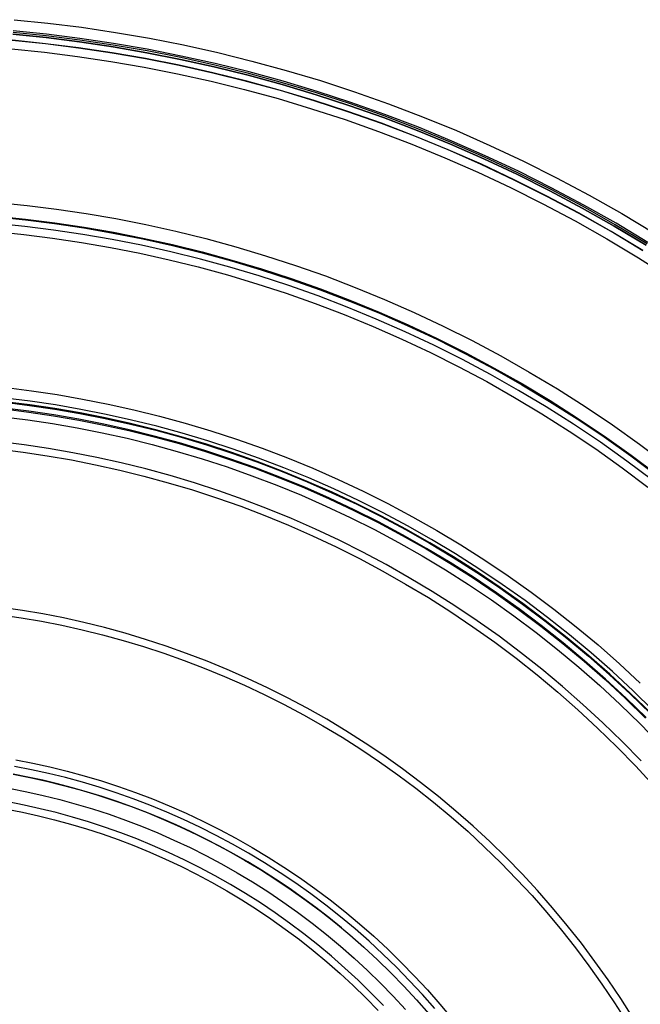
# Model space of a CAD drawing. Header units: millimetres. Extents: x 9981 to 10381, y 6395 to 6795.
# Tile 24 of 25: x 10199 to 10284, y 6660 to 6794. Entities that reach past the tile are written whole.
import ezdxf

# ---------------------------------------------------------------- set-up
doc = ezdxf.new("R2010")
doc.units = ezdxf.units.MM
doc.header["$MEASUREMENT"] = 0
for name, color, linetype in [('0 filanca', 1, 'Continuous'), ('0 filanca2', 6, 'Continuous'), ('0 riflettore', 140, 'Continuous')]:
    doc.layers.add(name, color=color, linetype=linetype)

msp = doc.modelspace()

# ---------------------------------------------------------------- linework, layer by layer
at = {"layer": '0 filanca', "lineweight": -3}
for points in [[(10284.8, 6763.4), (10280.47, 6766), (10276.09, 6768.48), (10271.67, 6770.84), (10267.2, 6773.08), (10262.7, 6775.19), (10258.17, 6777.19), (10253.61, 6779.06), (10249.03, 6780.8), (10244.44, 6782.43), (10239.83, 6783.93), (10235.21, 6785.32), (10230.59, 6786.58), (10225.97, 6787.72), (10221.36, 6788.74), (10216.76, 6789.65), (10212.17, 6790.45), (10207.6, 6791.13), (10203.05, 6791.7), (10198.52, 6792.16)], [(10284.8, 6763.4), (10280.47, 6766), (10276.09, 6768.48), (10271.67, 6770.84), (10267.2, 6773.08), (10262.7, 6775.19), (10258.17, 6777.19), (10253.61, 6779.06), (10249.03, 6780.8), (10244.44, 6782.43), (10239.83, 6783.93), (10235.21, 6785.32), (10230.59, 6786.58), (10225.97, 6787.72), (10221.36, 6788.74), (10216.76, 6789.65), (10212.17, 6790.45), (10207.6, 6791.13), (10203.05, 6791.7), (10198.52, 6792.16)], [(10284.93, 6763.6), (10280.59, 6766.21), (10276.21, 6768.69), (10271.78, 6771.05), (10267.31, 6773.29), (10262.8, 6775.41), (10258.26, 6777.41), (10253.7, 6779.28), (10249.11, 6781.03), (10244.51, 6782.66), (10239.9, 6784.16), (10235.28, 6785.55), (10230.65, 6786.81), (10226.03, 6787.95), (10221.41, 6788.98), (10216.8, 6789.89), (10212.21, 6790.68), (10207.63, 6791.36), (10203.07, 6791.93), (10198.54, 6792.4)], [(10285.05, 6763.79), (10280.71, 6766.4), (10276.32, 6768.88), (10271.88, 6771.25), (10267.41, 6773.49), (10262.89, 6775.61), (10258.35, 6777.61), (10253.78, 6779.49), (10249.19, 6781.24), (10244.58, 6782.87), (10239.96, 6784.38), (10235.34, 6785.76), (10230.71, 6787.03), (10226.08, 6788.17), (10221.46, 6789.2), (10216.84, 6790.11), (10212.24, 6790.9), (10207.66, 6791.59), (10203.1, 6792.16), (10198.56, 6792.62)], [(10284.35, 6762.67), (10280.04, 6765.26), (10275.68, 6767.72), (10271.27, 6770.07), (10266.83, 6772.3), (10262.35, 6774.41), (10257.83, 6776.39), (10253.29, 6778.26), (10248.73, 6780), (10244.16, 6781.61), (10239.57, 6783.11), (10234.97, 6784.49), (10230.37, 6785.74), (10225.78, 6786.88), (10221.18, 6787.9), (10216.6, 6788.81), (10212.03, 6789.6), (10207.48, 6790.27), (10202.95, 6790.84), (10198.44, 6791.3)], [(10284.37, 6762.7), (10280.06, 6765.29), (10275.7, 6767.76), (10271.29, 6770.11), (10266.84, 6772.33), (10262.36, 6774.44), (10257.85, 6776.43), (10253.31, 6778.29), (10248.75, 6780.03), (10244.17, 6781.65), (10239.58, 6783.15), (10234.98, 6784.52), (10230.38, 6785.78), (10225.78, 6786.92), (10221.19, 6787.94), (10216.61, 6788.84), (10212.04, 6789.63), (10207.48, 6790.31), (10202.95, 6790.88), (10198.45, 6791.34)], [(10286.27, 6732.04), (10282.7, 6734.71), (10279.08, 6737.28), (10275.4, 6739.76), (10271.66, 6742.13), (10267.88, 6744.4), (10264.05, 6746.57), (10260.19, 6748.63), (10256.29, 6750.59), (10252.35, 6752.44), (10248.39, 6754.18), (10244.41, 6755.81), (10240.41, 6757.34), (10236.39, 6758.76), (10232.36, 6760.07), (10228.33, 6761.28), (10224.3, 6762.38), (10220.26, 6763.38), (10216.23, 6764.28), (10212.21, 6765.07), (10208.2, 6765.76), (10204.2, 6766.36), (10200.23, 6766.86), (10196.27, 6767.26)], [(10196.28, 6767.37), (10200.24, 6766.97), (10204.22, 6766.47), (10208.22, 6765.88), (10212.23, 6765.18), (10216.25, 6764.39), (10220.29, 6763.49), (10224.32, 6762.49), (10228.36, 6761.39), (10232.4, 6760.18), (10236.43, 6758.87), (10240.45, 6757.45), (10244.45, 6755.92), (10248.44, 6754.28), (10252.4, 6752.54), (10256.34, 6750.69), (10260.24, 6748.73), (10264.11, 6746.67), (10267.94, 6744.5), (10271.72, 6742.23), (10275.46, 6739.85), (10279.14, 6737.38), (10282.77, 6734.8), (10286.34, 6732.13)], [(10285.72, 6731.33), (10282.18, 6733.98), (10278.57, 6736.55), (10274.91, 6739.01), (10271.19, 6741.37), (10267.43, 6743.63), (10263.62, 6745.78), (10259.78, 6747.83), (10255.89, 6749.78), (10251.98, 6751.62), (10248.04, 6753.35), (10244.08, 6754.98), (10240.1, 6756.5), (10236.1, 6757.91), (10232.1, 6759.22), (10228.08, 6760.42), (10224.07, 6761.52), (10220.06, 6762.51), (10216.05, 6763.4), (10212.05, 6764.19), (10208.06, 6764.88), (10204.08, 6765.47), (10200.13, 6765.96), (10196.19, 6766.37)], [(10285.38, 6699.61), (10282.64, 6702.28), (10279.83, 6704.88), (10276.95, 6707.41), (10274.01, 6709.86), (10271.02, 6712.23), (10267.97, 6714.51), (10264.87, 6716.72), (10261.72, 6718.83), (10258.52, 6720.86), (10255.29, 6722.81), (10252.01, 6724.66), (10248.7, 6726.42), (10245.37, 6728.1), (10242, 6729.68), (10238.61, 6731.17), (10235.21, 6732.57), (10231.78, 6733.87), (10228.35, 6735.09), (10224.9, 6736.21), (10221.45, 6737.25), (10218, 6738.19), (10214.55, 6739.04), (10211.1, 6739.81), (10207.66, 6740.49), (10204.23, 6741.08), (10200.81, 6741.59), (10197.41, 6742.01)], [(10285.38, 6699.61), (10282.64, 6702.28), (10279.83, 6704.88), (10276.95, 6707.41), (10274.01, 6709.86), (10271.02, 6712.23), (10267.97, 6714.51), (10264.87, 6716.72), (10261.72, 6718.83), (10258.52, 6720.86), (10255.29, 6722.81), (10252.01, 6724.66), (10248.7, 6726.42), (10245.37, 6728.1), (10242, 6729.68), (10238.61, 6731.17), (10235.21, 6732.57), (10231.78, 6733.87), (10228.35, 6735.09), (10224.9, 6736.21), (10221.45, 6737.25), (10218, 6738.19), (10214.55, 6739.04), (10211.1, 6739.81), (10207.66, 6740.49), (10204.23, 6741.08), (10200.81, 6741.59), (10197.41, 6742.01)], [(10285.43, 6699.66), (10282.69, 6702.34), (10279.87, 6704.94), (10277, 6707.46), (10274.06, 6709.91), (10271.06, 6712.28), (10268.01, 6714.57), (10264.91, 6716.77), (10261.76, 6718.89), (10258.56, 6720.93), (10255.32, 6722.87), (10252.05, 6724.72), (10248.74, 6726.49), (10245.4, 6728.16), (10242.03, 6729.74), (10238.64, 6731.23), (10235.23, 6732.63), (10231.81, 6733.94), (10228.37, 6735.16), (10224.92, 6736.28), (10221.47, 6737.31), (10218.02, 6738.26), (10214.56, 6739.11), (10211.11, 6739.88), (10207.67, 6740.56), (10204.24, 6741.15), (10200.82, 6741.66), (10197.42, 6742.09)], [(10285.78, 6700.01), (10283.03, 6702.69), (10280.2, 6705.3), (10277.32, 6707.84), (10274.37, 6710.3), (10271.36, 6712.67), (10268.3, 6714.97), (10265.19, 6717.18), (10262.03, 6719.31), (10258.82, 6721.35), (10255.57, 6723.3), (10252.28, 6725.16), (10248.96, 6726.93), (10245.61, 6728.61), (10242.24, 6730.19), (10238.84, 6731.69), (10235.42, 6733.09), (10231.98, 6734.4), (10228.53, 6735.62), (10225.07, 6736.75), (10221.61, 6737.79), (10218.14, 6738.74), (10214.68, 6739.59), (10211.22, 6740.36), (10207.76, 6741.04), (10204.32, 6741.64), (10200.89, 6742.15), (10197.47, 6742.58)], [(10197.31, 6741.11), (10200.69, 6740.68), (10204.08, 6740.18), (10207.49, 6739.59), (10210.91, 6738.91), (10214.34, 6738.15), (10217.77, 6737.3), (10221.2, 6736.37), (10224.63, 6735.34), (10228.05, 6734.22), (10231.47, 6733.01), (10234.87, 6731.72), (10238.26, 6730.33), (10241.62, 6728.85), (10244.97, 6727.27), (10248.28, 6725.61), (10251.57, 6723.86), (10254.82, 6722.02), (10258.04, 6720.09), (10261.22, 6718.07), (10264.35, 6715.96), (10267.43, 6713.77), (10270.46, 6711.5), (10273.44, 6709.15), (10276.36, 6706.72), (10279.21, 6704.21), (10282.01, 6701.62), (10284.73, 6698.96)], [(10284.81, 6699.03), (10282.08, 6701.69), (10279.28, 6704.28), (10276.42, 6706.79), (10273.5, 6709.23), (10270.52, 6711.58), (10267.49, 6713.86), (10264.4, 6716.05), (10261.27, 6718.15), (10258.09, 6720.17), (10254.88, 6722.1), (10251.62, 6723.95), (10248.33, 6725.7), (10245.01, 6727.37), (10241.67, 6728.94), (10238.3, 6730.42), (10234.91, 6731.81), (10231.5, 6733.11), (10228.09, 6734.32), (10224.66, 6735.44), (10221.23, 6736.46), (10217.79, 6737.4), (10214.36, 6738.25), (10210.93, 6739.01), (10207.51, 6739.69), (10204.1, 6740.28), (10200.7, 6740.78), (10197.32, 6741.21)], [(10284.11, 6693.12), (10281.53, 6695.76), (10278.89, 6698.34), (10276.18, 6700.84), (10273.41, 6703.27), (10270.58, 6705.63), (10267.7, 6707.91), (10264.76, 6710.12), (10261.77, 6712.24), (10258.74, 6714.28), (10255.66, 6716.23), (10252.54, 6718.1), (10249.39, 6719.89), (10246.2, 6721.59), (10242.99, 6723.2), (10239.75, 6724.72), (10236.49, 6726.16), (10233.2, 6727.5), (10229.91, 6728.76), (10226.6, 6729.93), (10223.28, 6731.02), (10219.95, 6732.01), (10216.63, 6732.92), (10213.3, 6733.74), (10209.98, 6734.48), (10206.67, 6735.13), (10203.36, 6735.71), (10200.07, 6736.2), (10196.8, 6736.61)], [(10196.68, 6735.61), (10199.94, 6735.21), (10203.21, 6734.72), (10206.49, 6734.15), (10209.78, 6733.5), (10213.08, 6732.77), (10216.38, 6731.95), (10219.68, 6731.05), (10222.98, 6730.06), (10226.27, 6728.99), (10229.56, 6727.83), (10232.84, 6726.58), (10236.09, 6725.24), (10239.33, 6723.81), (10242.55, 6722.3), (10245.75, 6720.7), (10248.91, 6719.01), (10252.04, 6717.24), (10255.13, 6715.38), (10258.19, 6713.44), (10261.2, 6711.42), (10264.17, 6709.31), (10267.09, 6707.12), (10269.95, 6704.86), (10272.76, 6702.51), (10275.51, 6700.1), (10278.2, 6697.61), (10280.82, 6695.05), (10283.38, 6692.43), (10285.87, 6689.74)], [(10282.99, 6658.14), (10281.34, 6660.74), (10279.62, 6663.29), (10277.83, 6665.81), (10275.98, 6668.29), (10274.05, 6670.72), (10272.06, 6673.11), (10270.01, 6675.45), (10267.9, 6677.73), (10265.73, 6679.96), (10263.5, 6682.13), (10261.22, 6684.24), (10258.88, 6686.29), (10256.5, 6688.28), (10254.06, 6690.2), (10251.59, 6692.06), (10249.07, 6693.85), (10246.51, 6695.57), (10243.91, 6697.22), (10241.28, 6698.8), (10238.63, 6700.3), (10235.94, 6701.74), (10233.23, 6703.09), (10230.5, 6704.38), (10227.74, 6705.59), (10224.98, 6706.72), (10222.2, 6707.79), (10219.41, 6708.77), (10216.61, 6709.69), (10213.8, 6710.52), (10211, 6711.29), (10208.2, 6711.98), (10205.4, 6712.61), (10202.6, 6713.16), (10199.82, 6713.64), (10197.04, 6714.05)], [(10196.9, 6713.05), (10199.65, 6712.64), (10202.42, 6712.16), (10205.19, 6711.61), (10207.96, 6711), (10210.74, 6710.31), (10213.53, 6709.55), (10216.3, 6708.72), (10219.08, 6707.81), (10221.85, 6706.83), (10224.6, 6705.78), (10227.35, 6704.65), (10230.08, 6703.45), (10232.78, 6702.18), (10235.47, 6700.83), (10238.14, 6699.41), (10240.77, 6697.92), (10243.38, 6696.36), (10245.95, 6694.72), (10248.49, 6693.02), (10250.99, 6691.24), (10253.44, 6689.4), (10255.85, 6687.49), (10258.22, 6685.52), (10260.54, 6683.49), (10262.8, 6681.39), (10265.01, 6679.24), (10267.16, 6677.03), (10269.26, 6674.77), (10271.29, 6672.45), (10273.26, 6670.08), (10275.17, 6667.67), (10277.01, 6665.22), (10278.79, 6662.72), (10280.49, 6660.18), (10282.13, 6657.61)], [(10256.01, 6659.38), (10254.32, 6661.3), (10252.58, 6663.18), (10250.79, 6665.02), (10248.95, 6666.81), (10247.07, 6668.55), (10245.15, 6670.24), (10243.18, 6671.88), (10241.18, 6673.47), (10239.13, 6675), (10237.06, 6676.47), (10234.95, 6677.89), (10232.81, 6679.25), (10230.64, 6680.55), (10228.45, 6681.79), (10226.24, 6682.97), (10224, 6684.09), (10221.75, 6685.15), (10219.48, 6686.15), (10217.2, 6687.09), (10214.91, 6687.96), (10212.61, 6688.77), (10210.3, 6689.53), (10207.99, 6690.22), (10205.68, 6690.85), (10203.37, 6691.42), (10201.06, 6691.93), (10198.76, 6692.39)], [(10243.31, 6670.38), (10241.56, 6671.79), (10239.79, 6673.17), (10237.98, 6674.49), (10236.15, 6675.78), (10234.3, 6677.02), (10232.42, 6678.22), (10230.52, 6679.37), (10228.6, 6680.47), (10226.67, 6681.52), (10224.71, 6682.53), (10222.74, 6683.5), (10220.76, 6684.41), (10218.77, 6685.28), (10216.76, 6686.09), (10214.75, 6686.86), (10212.73, 6687.59), (10210.71, 6688.26), (10208.68, 6688.89), (10206.65, 6689.47), (10204.62, 6690), (10202.59, 6690.49), (10200.56, 6690.93), (10198.54, 6691.33)], [(10198.56, 6691.32), (10200.84, 6690.87), (10203.12, 6690.37), (10205.41, 6689.8), (10207.69, 6689.18), (10209.98, 6688.49), (10212.26, 6687.75), (10214.54, 6686.94), (10216.8, 6686.08), (10219.06, 6685.15), (10221.3, 6684.16), (10223.53, 6683.12), (10225.74, 6682.01), (10227.93, 6680.84), (10230.1, 6679.61), (10232.24, 6678.33), (10234.36, 6676.98), (10236.44, 6675.58), (10238.5, 6674.12), (10240.51, 6672.61), (10242.5, 6671.04), (10244.44, 6669.42), (10246.35, 6667.75), (10248.21, 6666.02), (10250.03, 6664.25), (10251.8, 6662.44), (10253.52, 6660.58), (10255.19, 6658.67)], [(10249.01, 6659.79), (10247.31, 6661.54), (10245.56, 6663.24), (10243.77, 6664.89), (10241.94, 6666.5), (10240.08, 6668.06), (10238.17, 6669.56), (10236.23, 6671.02), (10234.26, 6672.42), (10232.25, 6673.77), (10230.22, 6675.06), (10228.16, 6676.29), (10226.08, 6677.47), (10223.97, 6678.59), (10221.85, 6679.66), (10219.71, 6680.67), (10217.55, 6681.61), (10215.39, 6682.5), (10213.21, 6683.33), (10211.02, 6684.11), (10208.83, 6684.82), (10206.64, 6685.48), (10204.44, 6686.08), (10202.24, 6686.62), (10200.05, 6687.11), (10197.86, 6687.54)], [(10197.68, 6686.56), (10199.85, 6686.14), (10202.02, 6685.66), (10204.19, 6685.12), (10206.36, 6684.52), (10208.54, 6683.87), (10210.7, 6683.17), (10212.87, 6682.4), (10215.02, 6681.58), (10217.17, 6680.7), (10219.3, 6679.76), (10221.42, 6678.77), (10223.52, 6677.71), (10225.6, 6676.6), (10227.66, 6675.44), (10229.7, 6674.21), (10231.71, 6672.93), (10233.69, 6671.6), (10235.64, 6670.21), (10237.56, 6668.78), (10239.45, 6667.28), (10241.3, 6665.74), (10243.11, 6664.15), (10244.88, 6662.52), (10246.6, 6660.83), (10248.29, 6659.11)]]:
    msp.add_lwpolyline(points, dxfattribs=at)
at = {"layer": '0 filanca2', "lineweight": -3}
for points in [[(10198.7, 6794.15), (10203.27, 6793.68), (10207.87, 6793.11), (10212.49, 6792.42), (10217.12, 6791.62), (10221.77, 6790.7), (10226.43, 6789.67), (10231.09, 6788.51), (10235.76, 6787.24), (10240.42, 6785.84), (10245.08, 6784.32), (10249.72, 6782.68), (10254.35, 6780.92), (10258.95, 6779.03), (10263.53, 6777.01), (10268.08, 6774.88), (10272.59, 6772.61), (10277.06, 6770.23), (10281.48, 6767.73), (10285.85, 6765.1)], [(10198.52, 6792.16), (10203.05, 6791.7), (10207.6, 6791.13), (10212.17, 6790.45), (10216.76, 6789.65), (10221.36, 6788.74), (10225.97, 6787.72), (10230.59, 6786.58), (10235.21, 6785.32), (10239.83, 6783.93), (10244.44, 6782.43), (10249.03, 6780.8), (10253.61, 6779.06), (10258.17, 6777.19), (10262.7, 6775.19), (10267.2, 6773.08), (10271.67, 6770.84), (10276.09, 6768.48), (10280.47, 6766), (10284.8, 6763.4)], [(10198.52, 6792.16), (10203.05, 6791.7), (10207.6, 6791.13), (10212.17, 6790.45), (10216.76, 6789.65), (10221.36, 6788.74), (10225.97, 6787.72), (10230.59, 6786.58), (10235.21, 6785.32), (10239.83, 6783.93), (10244.44, 6782.43), (10249.03, 6780.8), (10253.61, 6779.06), (10258.17, 6777.19), (10262.7, 6775.19), (10267.2, 6773.08), (10271.67, 6770.84), (10276.09, 6768.48), (10280.47, 6766), (10284.8, 6763.4)], [(10198.34, 6790.17), (10202.82, 6789.71), (10207.33, 6789.15), (10211.85, 6788.47), (10216.39, 6787.69), (10220.95, 6786.79), (10225.52, 6785.77), (10230.09, 6784.64), (10234.66, 6783.39), (10239.23, 6782.02), (10243.79, 6780.54), (10248.34, 6778.93), (10252.88, 6777.2), (10257.39, 6775.34), (10261.87, 6773.37), (10266.33, 6771.28), (10270.75, 6769.06), (10275.13, 6766.73), (10279.47, 6764.27), (10283.75, 6761.7), (10287.98, 6759.01)], [(10196.45, 6769.25), (10200.45, 6768.84), (10204.48, 6768.34), (10208.52, 6767.74), (10212.57, 6767.04), (10216.64, 6766.23), (10220.72, 6765.33), (10224.8, 6764.32), (10228.88, 6763.2), (10232.96, 6761.98), (10237.04, 6760.65), (10241.1, 6759.22), (10245.15, 6757.67), (10249.17, 6756.02), (10253.18, 6754.26), (10257.16, 6752.39), (10261.11, 6750.41), (10265.02, 6748.32), (10268.89, 6746.13), (10272.71, 6743.83), (10276.49, 6741.43), (10280.22, 6738.93), (10283.88, 6736.32), (10287.49, 6733.62)], [(10196.27, 6767.26), (10200.23, 6766.86), (10204.2, 6766.36), (10208.2, 6765.76), (10212.21, 6765.07), (10216.23, 6764.28), (10220.26, 6763.38), (10224.3, 6762.38), (10228.33, 6761.28), (10232.36, 6760.07), (10236.39, 6758.76), (10240.41, 6757.34), (10244.41, 6755.81), (10248.39, 6754.18), (10252.35, 6752.44), (10256.29, 6750.59), (10260.19, 6748.63), (10264.05, 6746.57), (10267.88, 6744.4), (10271.66, 6742.13), (10275.4, 6739.76), (10279.08, 6737.28), (10282.7, 6734.71), (10286.27, 6732.04)], [(10196.27, 6767.26), (10200.23, 6766.86), (10204.2, 6766.36), (10208.2, 6765.76), (10212.21, 6765.07), (10216.23, 6764.28), (10220.26, 6763.38), (10224.3, 6762.38), (10228.33, 6761.28), (10232.36, 6760.07), (10236.39, 6758.76), (10240.41, 6757.34), (10244.41, 6755.81), (10248.39, 6754.18), (10252.35, 6752.44), (10256.29, 6750.59), (10260.19, 6748.63), (10264.05, 6746.57), (10267.88, 6744.4), (10271.66, 6742.13), (10275.4, 6739.76), (10279.08, 6737.28), (10282.7, 6734.71), (10286.27, 6732.04)], [(10196.09, 6765.27), (10200, 6764.87), (10203.93, 6764.38), (10207.88, 6763.79), (10211.84, 6763.1), (10215.82, 6762.32), (10219.8, 6761.43), (10223.79, 6760.45), (10227.78, 6759.36), (10231.77, 6758.16), (10235.75, 6756.87), (10239.72, 6755.46), (10243.67, 6753.95), (10247.61, 6752.34), (10251.52, 6750.61), (10255.41, 6748.79), (10259.27, 6746.85), (10263.09, 6744.82), (10266.87, 6742.68), (10270.61, 6740.43), (10274.3, 6738.08), (10277.94, 6735.64), (10281.53, 6733.09), (10285.05, 6730.45)], [(10197.64, 6744), (10201.08, 6743.57), (10204.55, 6743.06), (10208.02, 6742.45), (10211.51, 6741.77), (10215, 6740.99), (10218.5, 6740.12), (10222, 6739.17), (10225.5, 6738.12), (10228.99, 6736.98), (10232.47, 6735.75), (10235.94, 6734.43), (10239.4, 6733.01), (10242.83, 6731.5), (10246.24, 6729.9), (10249.62, 6728.2), (10252.98, 6726.41), (10256.29, 6724.53), (10259.57, 6722.57), (10262.81, 6720.51), (10266, 6718.36), (10269.15, 6716.13), (10272.24, 6713.81), (10275.27, 6711.41), (10278.25, 6708.93), (10281.16, 6706.37), (10284.01, 6703.73)], [(10197.41, 6742.01), (10200.81, 6741.59), (10204.23, 6741.08), (10207.66, 6740.49), (10211.1, 6739.81), (10214.55, 6739.04), (10218, 6738.19), (10221.45, 6737.25), (10224.9, 6736.21), (10228.35, 6735.09), (10231.78, 6733.87), (10235.21, 6732.57), (10238.61, 6731.17), (10242, 6729.68), (10245.37, 6728.1), (10248.7, 6726.42), (10252.01, 6724.66), (10255.29, 6722.81), (10258.52, 6720.86), (10261.72, 6718.83), (10264.87, 6716.72), (10267.97, 6714.51), (10271.02, 6712.23), (10274.01, 6709.86), (10276.95, 6707.41), (10279.83, 6704.88), (10282.64, 6702.28), (10285.38, 6699.61)], [(10197.41, 6742.01), (10200.81, 6741.59), (10204.23, 6741.08), (10207.66, 6740.49), (10211.1, 6739.81), (10214.55, 6739.04), (10218, 6738.19), (10221.45, 6737.25), (10224.9, 6736.21), (10228.35, 6735.09), (10231.78, 6733.87), (10235.21, 6732.57), (10238.61, 6731.17), (10242, 6729.68), (10245.37, 6728.1), (10248.7, 6726.42), (10252.01, 6724.66), (10255.29, 6722.81), (10258.52, 6720.86), (10261.72, 6718.83), (10264.87, 6716.72), (10267.97, 6714.51), (10271.02, 6712.23), (10274.01, 6709.86), (10276.95, 6707.41), (10279.83, 6704.88), (10282.64, 6702.28), (10285.38, 6699.61)], [(10197.19, 6740.03), (10200.54, 6739.61), (10203.91, 6739.11), (10207.3, 6738.52), (10210.69, 6737.85), (10214.09, 6737.1), (10217.5, 6736.25), (10220.9, 6735.32), (10224.31, 6734.3), (10227.7, 6733.19), (10231.09, 6732), (10234.47, 6730.71), (10237.83, 6729.33), (10241.17, 6727.86), (10244.49, 6726.3), (10247.79, 6724.65), (10251.05, 6722.91), (10254.28, 6721.08), (10257.47, 6719.16), (10260.62, 6717.16), (10263.73, 6715.07), (10266.79, 6712.9), (10269.8, 6710.64), (10272.75, 6708.31), (10275.65, 6705.89), (10278.49, 6703.4), (10281.26, 6700.83), (10283.97, 6698.2), (10286.6, 6695.49)], [(10198.93, 6693.29), (10201.25, 6692.83), (10203.58, 6692.31), (10205.91, 6691.74), (10208.24, 6691.1), (10210.58, 6690.4), (10212.9, 6689.64), (10215.23, 6688.82), (10217.54, 6687.94), (10219.84, 6686.99), (10222.13, 6685.99), (10224.4, 6684.92), (10226.66, 6683.79), (10228.89, 6682.59), (10231.11, 6681.34), (10233.29, 6680.03), (10235.45, 6678.66), (10237.58, 6677.23), (10239.67, 6675.74), (10241.74, 6674.19), (10243.76, 6672.59), (10245.74, 6670.94), (10247.69, 6669.23), (10249.59, 6667.48), (10251.44, 6665.67), (10253.25, 6663.81), (10255, 6661.92), (10256.71, 6659.97), (10258.36, 6657.99)], [(10198.56, 6691.32), (10200.84, 6690.87), (10203.12, 6690.37), (10205.41, 6689.8), (10207.69, 6689.18), (10209.98, 6688.49), (10212.26, 6687.75), (10214.54, 6686.94), (10216.8, 6686.08), (10219.06, 6685.15), (10221.3, 6684.16), (10223.53, 6683.12), (10225.74, 6682.01), (10227.93, 6680.84), (10230.1, 6679.61), (10232.24, 6678.33), (10234.36, 6676.98), (10236.44, 6675.58), (10238.5, 6674.12), (10240.51, 6672.61), (10242.5, 6671.04), (10244.44, 6669.42), (10246.35, 6667.75), (10248.21, 6666.02), (10250.03, 6664.25), (10251.8, 6662.44), (10253.52, 6660.58), (10255.19, 6658.67)], [(10198.56, 6691.32), (10200.84, 6690.87), (10203.12, 6690.37), (10205.41, 6689.8), (10207.69, 6689.18), (10209.98, 6688.49), (10212.26, 6687.75), (10214.54, 6686.94), (10216.8, 6686.08), (10219.06, 6685.15), (10221.3, 6684.16), (10223.53, 6683.12), (10225.74, 6682.01), (10227.93, 6680.84), (10230.1, 6679.61), (10232.24, 6678.33), (10234.36, 6676.98), (10236.44, 6675.58), (10238.5, 6674.12), (10240.51, 6672.61), (10242.5, 6671.04), (10244.44, 6669.42), (10246.35, 6667.75), (10248.21, 6666.02), (10250.03, 6664.25), (10251.8, 6662.44), (10253.52, 6660.58), (10255.19, 6658.67)], [(10198.2, 6689.36), (10200.43, 6688.92), (10202.67, 6688.42), (10204.9, 6687.86), (10207.14, 6687.25), (10209.38, 6686.58), (10211.62, 6685.85), (10213.85, 6685.07), (10216.07, 6684.22), (10218.28, 6683.31), (10220.47, 6682.34), (10222.66, 6681.32), (10224.82, 6680.23), (10226.97, 6679.09), (10229.09, 6677.89), (10231.19, 6676.63), (10233.26, 6675.31), (10235.3, 6673.94), (10237.32, 6672.51), (10239.29, 6671.02), (10241.24, 6669.49), (10243.14, 6667.9), (10245.01, 6666.26), (10246.83, 6664.57), (10248.61, 6662.84), (10250.35, 6661.06), (10252.03, 6659.24)]]:
    msp.add_lwpolyline(points, dxfattribs=at)
at = {"layer": '0 riflettore', "lineweight": -3}
msp.add_lwpolyline([(10198.2, 6689.36), (10200.43, 6688.92), (10202.67, 6688.42), (10204.9, 6687.86), (10207.14, 6687.25), (10209.38, 6686.58), (10211.62, 6685.85), (10213.85, 6685.07), (10216.07, 6684.22), (10218.28, 6683.31), (10220.47, 6682.34), (10222.66, 6681.32), (10224.82, 6680.23), (10226.97, 6679.09), (10229.09, 6677.89), (10231.19, 6676.63), (10233.26, 6675.31), (10235.3, 6673.94), (10237.32, 6672.51), (10239.29, 6671.02), (10241.24, 6669.49), (10243.14, 6667.9), (10245.01, 6666.26), (10246.83, 6664.57), (10248.61, 6662.84), (10250.35, 6661.06), (10252.03, 6659.24)], dxfattribs=at)

doc.saveas('drawing.dxf')
